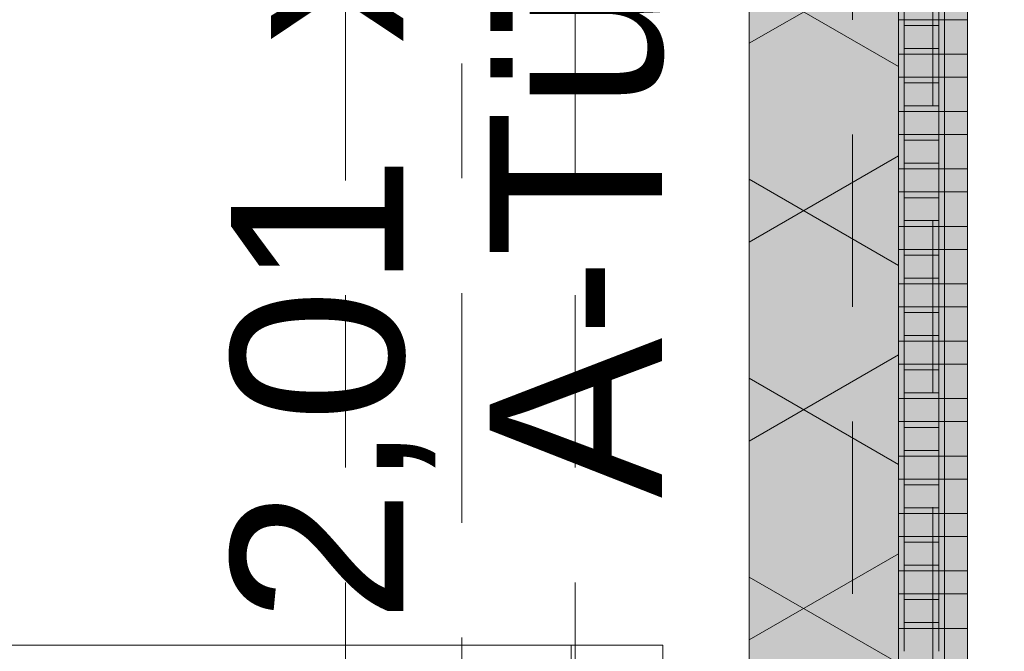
# Model space of a CAD drawing. Header units: metres. Extents: x -167 to 233, y -155 to 122.
# Tile 149 of 176: x 57.368 to 58.225, y 35.73 to 36.28. Entities that reach past the tile are written whole.
import ezdxf
from ezdxf.enums import TextEntityAlignment as Align

# ---------------------------------------------------------------- set-up
doc = ezdxf.new("R2010")
doc.units = ezdxf.units.M
doc.header["$MEASUREMENT"] = 0
for name, pattern in [('Raster', [0.4, 0.2, -0.1, 0, -0.1]), ('Strichlinie eng', [0.23, 0.15, -0.08]), ('Untersicht', [0.2, 0.15, -0.05]), ('Öffnungslinie Tür Fenster', [0.23, 0.15, -0.08])]:
    doc.linetypes.add(name, pattern=pattern)
for name, color, linetype in [('09 Schraffuren', 7, 'Continuous'), ('10 Wand außen', 7, 'Continuous'), ('20 Decke', 7, 'Continuous'), ('20 Träger', 7, 'Continuous'), ('50 Sanitäreinrichtung', 7, 'Continuous'), ('90 Achsraster', 7, 'Continuous'), ('94 Genehmigungsplanung Bemaßung', 7, 'Continuous')]:
    doc.layers.add(name, color=color, linetype=linetype)
doc.styles.add('ERSTELLTER_STIL_1', font='arial.ttf')
doc.styles.add('ERSTELLTER_STIL_2', font='arial.ttf')
doc.dimstyles.new('ERSTELLTER_STIL__2', dxfattribs={"dimtxt": 0.25, "dimasz": 0.19, "dimexe": 0.18, "dimexo": 0.1, "dimgap": 0, "dimtad": 1, "dimzin": 0, "dimdsep": 46, "dimtxsty": 'ERSTELLTER_STIL_1', "dimblk": 'ARROWHEAD_6', "dimblk1": 'ARROWHEAD_6', "dimblk2": 'ARROWHEAD_6', "dimcen": 0.09, "dimclrd": 7, "dimclre": 7, "dimclrt": 7, "dimazin": 0, "dimtfac": 1, "dimtdec": 4, "dimtmove": 0, "dimatfit": 3, "dimfxl": 1, "dimtolj": 1, "dimtzin": 0, "dimarcsym": 0})

# ---------------------------------------------------------------- blocks, each defined once
blk = doc.blocks.new('Glastür Ol 1-Fl 2S 27')
at = {"layer": '10 Wand außen', "color": 7, "linetype": 'Continuous', "lineweight": 18}
for p, q in [((0.1551, 0), (0.1551, 0.08)), ((0.1551, 0.08), (0.1951, 0.08)), ((0.1951, 0), (0.1551, 0))]:
    blk.add_line(p, q, dxfattribs=at)
at = {"layer": '10 Wand außen', "color": 7, "linetype": 'Continuous', "lineweight": 18, "flags": 128}
blk.add_lwpolyline([(0.1751, 1.04), (0.1751, 0.08), (0.1551, 0.08), (0.1551, 1.04)], close=True, dxfattribs=at)
at = {"layer": '10 Wand außen', "color": 7, "linetype": 'Continuous', "lineweight": 13}
blk.add_arc((0.1951, 0), 1.12, 92.04671, 180, dxfattribs=at)
blk = doc.blocks.new('T Marker 27_5')
at = {"layer": '10 Wand außen', "color": 7, "lineweight": 18, "char_height": 0.15, "attachment_point": 7, "rotation": 180, "style": 'ERSTELLTER_STIL_1'}
for s, insert in [('\\A1;{\\pql;\\pt0;\\fArial|b0|i0|c0|p0;\\W1.000000;A-Tür 23\\fArial|b0|i0|c0|p0;\\W1.000000;\\fArial|b0|i0|c0|p0;\\W1.000000;\\fArial|b0|i0|c0|p0;\\W1.000000;}', (0.02716, -0.07379)), ('\\A1;{\\pql;\\pt0;\\fArial|b0|i0|c0|p0;\\W1.000000;2,01\\fArial|b0|i0|c0|p0;\\W1.000000;\\A1{\\H.66x;\\S^  ;}\\fArial|b0|i0|c0|p0;\\W1.000000; x 2,50\\fArial|b0|i0|c0|p0;\\W1.000000;\\A1{\\H.66x;\\S^  ;}}', (0.136, -0.25711))]:
    blk.add_mtext(s, dxfattribs=dict(at, insert=insert))
blk = doc.blocks.new('Standard-Rastermarker_138')
at = {"layer": '90 Achsraster', "color": 14, "linetype": 'Raster', "lineweight": 18, "true_color": 0xa80000}
blk.add_line((1, 0), (24.68085, 0), dxfattribs=at)
at = {"layer": '90 Achsraster', "color": 14, "lineweight": 18, "true_color": 0xa80000, "style": 'ERSTELLTER_STIL_2'}
for tag, p in [('AC_MarkerText_1_0', (-0.56857, -0.06857)), ('AC_MarkerText_1_1', (25.81228, -0.06857))]:
    blk.add_attdef(tag, text='', height=0.3, rotation=90, dxfattribs=at).set_placement(p, align=Align.TOP_CENTER)
blk = doc.blocks.new('Rechteck Raster Kassetten Fassade - ACB_5')
at = {"layer": '50 Sanitäreinrichtung', "linetype": 'Continuous', "lineweight": 0, "true_color": 0x9e9e9e}
for points in [[(7.44, 0.17), (7.44, 0.19), (7.41, 0.19), (7.41, 0.17)], [(7.49, 0.17), (7.49, 0.19), (7.46, 0.19), (7.46, 0.17)], [(7.54, 0.17), (7.54, 0.19), (7.51, 0.19), (7.51, 0.17)], [(7.59, 0.17), (7.59, 0.19), (7.56, 0.19), (7.56, 0.17)], [(7.64, 0.17), (7.64, 0.19), (7.61, 0.19), (7.61, 0.17)], [(7.69, 0.17), (7.69, 0.19), (7.66, 0.19), (7.66, 0.17)], [(7.74, 0.17), (7.74, 0.19), (7.71, 0.19), (7.71, 0.17)], [(7.79, 0.17), (7.79, 0.19), (7.76, 0.19), (7.76, 0.17)], [(7.84, 0.17), (7.84, 0.19), (7.81, 0.19), (7.81, 0.17)], [(7.89, 0.17), (7.89, 0.19), (7.86, 0.19), (7.86, 0.17)], [(7.94, 0.17), (7.94, 0.19), (7.91, 0.19), (7.91, 0.17)], [(7.39, 0.165), (7.41, 0.165), (7.41, 0.17), (7.39, 0.17)], [(7.435, 0.165), (7.435, 0.135), (7.44, 0.135), (7.44, 0.165)], [(7.46, 0.165), (7.46, 0.135), (7.465, 0.135), (7.465, 0.165)], [(7.49, 0.17), (7.49, 0.165), (7.51, 0.165), (7.51, 0.17)], [(7.56, 0.17), (7.51, 0.17), (7.51, 0.13), (7.56, 0.13), (7.56, 0.135), (7.515, 0.135), (7.515, 0.165), (7.56, 0.165)], [(7.535, 0.135), (7.54, 0.135), (7.54, 0.165), (7.535, 0.165)], [(7.59, 0.165), (7.585, 0.165), (7.585, 0.135), (7.59, 0.135)], [(7.615, 0.165), (7.61, 0.165), (7.61, 0.135), (7.615, 0.135)], [(7.64, 0.17), (7.64, 0.165), (7.66, 0.165), (7.66, 0.17)], [(7.685, 0.165), (7.685, 0.135), (7.69, 0.135), (7.69, 0.165)], [(7.71, 0.165), (7.71, 0.135), (7.715, 0.135), (7.715, 0.165)], [(7.74, 0.165), (7.76, 0.165), (7.76, 0.17), (7.74, 0.17)], [(7.785, 0.135), (7.79, 0.135), (7.79, 0.165), (7.785, 0.165)], [(7.81, 0.165), (7.81, 0.135), (7.815, 0.135), (7.815, 0.165)], [(7.84, 0.17), (7.84, 0.165), (7.86, 0.165), (7.86, 0.17)], [(7.885, 0.165), (7.885, 0.135), (7.89, 0.135), (7.89, 0.165)], [(7.915, 0.165), (7.91, 0.165), (7.91, 0.135), (7.915, 0.135)], [(7.39, 0.13), (7.41, 0.13), (7.41, 0.135), (7.39, 0.135)], [(7.49, 0.13), (7.51, 0.13), (7.51, 0.135), (7.49, 0.135)], [(7.64, 0.13), (7.66, 0.13), (7.66, 0.135), (7.64, 0.135)], [(7.74, 0.13), (7.76, 0.13), (7.76, 0.135), (7.74, 0.135)], [(7.84, 0.135), (7.84, 0.13), (7.86, 0.13), (7.86, 0.135)]]:
    blk.add_hatch(color=253, dxfattribs=at).paths.add_polyline_path(points)
h = blk.add_hatch(color=253, dxfattribs=at)
h.paths.add_polyline_path([(7.41, 0.17), (7.41, 0.13), (7.49, 0.13), (7.49, 0.17)])
h.paths.add_polyline_path([(7.485, 0.135), (7.415, 0.135), (7.415, 0.165), (7.485, 0.165)], flags=0)
h = blk.add_hatch(color=253, dxfattribs=at)
h.paths.add_polyline_path([(7.56, 0.17), (7.56, 0.13), (7.64, 0.13), (7.64, 0.17)])
h.paths.add_polyline_path([(7.635, 0.135), (7.565, 0.135), (7.565, 0.165), (7.635, 0.165)], flags=0)
h = blk.add_hatch(color=253, dxfattribs=at)
h.paths.add_polyline_path([(7.66, 0.17), (7.66, 0.13), (7.74, 0.13), (7.74, 0.17)])
h.paths.add_polyline_path([(7.735, 0.135), (7.665, 0.135), (7.665, 0.165), (7.735, 0.165)], flags=0)
h = blk.add_hatch(color=253, dxfattribs=at)
h.paths.add_polyline_path([(7.76, 0.17), (7.76, 0.13), (7.84, 0.13), (7.84, 0.17)])
h.paths.add_polyline_path([(7.835, 0.135), (7.765, 0.135), (7.765, 0.165), (7.835, 0.165)], flags=0)
h = blk.add_hatch(color=253, dxfattribs=at)
h.paths.add_polyline_path([(7.86, 0.17), (7.86, 0.13), (7.94, 0.13), (7.94, 0.17)])
h.paths.add_polyline_path([(7.935, 0.135), (7.865, 0.135), (7.865, 0.165), (7.935, 0.165)], flags=0)
at = {"layer": '50 Sanitäreinrichtung', "linetype": 'Continuous', "lineweight": 18}
h = blk.add_hatch(dxfattribs=at)
h.set_pattern_fill('Dämmung__weich_0001', color=8, style=0, pattern_type=2)
h.set_pattern_definition([(60, (0, 0), (-0.1299038, 0.075), []), (120, (0, 0), (0.1299038, 0.075), [])])
h.paths.add_polyline_path([(0, 0), (15.5, 0), (15.63, 0.13), (-0.13, 0.13)])
at = {"layer": '50 Sanitäreinrichtung', "color": 251, "linetype": 'Continuous', "lineweight": 18, "true_color": 0x5f5f5f}
for p, q in [((7.44, 0.19), (7.41, 0.19)), ((7.41, 0.19), (7.41, 0.17)), ((7.44, 0.19), (7.41, 0.19)), ((7.41, 0.19), (7.41, 0.17)), ((7.44, 0.19), (7.44, 0.17)), ((7.44, 0.19), (7.44, 0.17)), ((7.49, 0.19), (7.46, 0.19)), ((7.46, 0.19), (7.46, 0.17)), ((7.49, 0.19), (7.46, 0.19)), ((7.46, 0.19), (7.46, 0.17)), ((7.49, 0.19), (7.49, 0.17)), ((7.49, 0.19), (7.49, 0.17)), ((7.54, 0.19), (7.51, 0.19)), ((7.51, 0.19), (7.51, 0.17)), ((7.54, 0.19), (7.51, 0.19)), ((7.51, 0.19), (7.51, 0.17)), ((7.54, 0.19), (7.54, 0.17)), ((7.54, 0.19), (7.54, 0.17)), ((7.59, 0.19), (7.56, 0.19)), ((7.56, 0.19), (7.56, 0.17)), ((7.59, 0.19), (7.56, 0.19)), ((7.56, 0.19), (7.56, 0.17)), ((7.59, 0.19), (7.59, 0.17)), ((7.59, 0.19), (7.59, 0.17)), ((7.64, 0.19), (7.61, 0.19)), ((7.61, 0.19), (7.61, 0.17)), ((7.64, 0.19), (7.61, 0.19)), ((7.61, 0.19), (7.61, 0.17)), ((7.64, 0.19), (7.64, 0.17)), ((7.64, 0.19), (7.64, 0.17)), ((7.69, 0.19), (7.66, 0.19)), ((7.66, 0.19), (7.66, 0.17)), ((7.69, 0.19), (7.66, 0.19)), ((7.66, 0.19), (7.66, 0.17)), ((7.69, 0.19), (7.69, 0.17)), ((7.69, 0.19), (7.69, 0.17)), ((7.74, 0.19), (7.71, 0.19)), ((7.71, 0.19), (7.71, 0.17)), ((7.74, 0.19), (7.71, 0.19)), ((7.71, 0.19), (7.71, 0.17)), ((7.74, 0.19), (7.74, 0.17)), ((7.74, 0.19), (7.74, 0.17)), ((7.79, 0.19), (7.76, 0.19)), ((7.76, 0.19), (7.76, 0.17)), ((7.79, 0.19), (7.76, 0.19)), ((7.76, 0.19), (7.76, 0.17)), ((7.79, 0.19), (7.79, 0.17)), ((7.79, 0.19), (7.79, 0.17)), ((7.84, 0.19), (7.81, 0.19)), ((7.81, 0.19), (7.81, 0.17)), ((7.84, 0.19), (7.81, 0.19)), ((7.81, 0.19), (7.81, 0.17)), ((7.84, 0.19), (7.84, 0.17)), ((7.84, 0.19), (7.84, 0.17)), ((7.89, 0.19), (7.86, 0.19)), ((7.86, 0.19), (7.86, 0.17)), ((7.89, 0.19), (7.86, 0.19)), ((7.86, 0.19), (7.86, 0.17)), ((7.89, 0.19), (7.89, 0.17)), ((7.89, 0.19), (7.89, 0.17)), ((7.94, 0.19), (7.91, 0.19)), ((7.91, 0.19), (7.91, 0.17)), ((7.94, 0.19), (7.91, 0.19)), ((7.91, 0.19), (7.91, 0.17)), ((7.94, 0.19), (7.94, 0.17)), ((7.94, 0.19), (7.94, 0.17)), ((7.36, 0.17), (7.44, 0.17)), ((7.36, 0.17), (7.44, 0.17)), ((7.39, 0.165), (7.41, 0.165)), ((7.39, 0.165), (7.41, 0.165)), ((7.41, 0.165), (7.41, 0.17)), ((7.41, 0.17), (7.49, 0.17)), ((7.41, 0.165), (7.41, 0.17)), ((7.41, 0.17), (7.49, 0.17)), ((7.44, 0.17), (7.41, 0.17)), ((7.44, 0.17), (7.41, 0.17)), ((7.41, 0.165), (7.415, 0.165)), ((7.41, 0.135), (7.41, 0.165)), ((7.41, 0.165), (7.415, 0.165)), ((7.41, 0.135), (7.41, 0.165)), ((7.415, 0.165), (7.435, 0.165)), ((7.415, 0.135), (7.415, 0.165)), ((7.415, 0.165), (7.435, 0.165)), ((7.415, 0.165), (7.435, 0.165)), ((7.415, 0.135), (7.415, 0.165)), ((7.415, 0.165), (7.435, 0.165)), ((7.435, 0.135), (7.435, 0.165)), ((7.435, 0.165), (7.44, 0.165)), ((7.435, 0.135), (7.435, 0.165)), ((7.435, 0.165), (7.44, 0.165)), ((7.44, 0.165), (7.44, 0.17)), ((7.44, 0.165), (7.44, 0.17)), ((7.44, 0.135), (7.44, 0.165)), ((7.44, 0.165), (7.46, 0.165)), ((7.44, 0.135), (7.44, 0.165)), ((7.44, 0.165), (7.46, 0.165)), ((7.46, 0.165), (7.46, 0.17)), ((7.46, 0.17), (7.54, 0.17)), ((7.46, 0.165), (7.46, 0.17)), ((7.46, 0.17), (7.54, 0.17)), ((7.49, 0.17), (7.46, 0.17)), ((7.49, 0.17), (7.46, 0.17)), ((7.46, 0.165), (7.465, 0.165)), ((7.46, 0.135), (7.46, 0.165)), ((7.46, 0.165), (7.465, 0.165)), ((7.46, 0.135), (7.46, 0.165)), ((7.465, 0.165), (7.485, 0.165)), ((7.465, 0.135), (7.465, 0.165)), ((7.465, 0.165), (7.485, 0.165)), ((7.465, 0.165), (7.485, 0.165)), ((7.465, 0.135), (7.465, 0.165)), ((7.465, 0.165), (7.485, 0.165)), ((7.485, 0.135), (7.485, 0.165)), ((7.485, 0.165), (7.49, 0.165)), ((7.485, 0.135), (7.485, 0.165)), ((7.485, 0.165), (7.49, 0.165)), ((7.49, 0.165), (7.49, 0.17)), ((7.49, 0.165), (7.49, 0.17)), ((7.49, 0.135), (7.49, 0.165)), ((7.49, 0.165), (7.51, 0.165)), ((7.49, 0.135), (7.49, 0.165)), ((7.49, 0.165), (7.51, 0.165)), ((7.51, 0.165), (7.51, 0.17)), ((7.51, 0.17), (7.59, 0.17)), ((7.51, 0.165), (7.51, 0.17)), ((7.51, 0.17), (7.59, 0.17)), ((7.54, 0.17), (7.51, 0.17)), ((7.54, 0.17), (7.51, 0.17)), ((7.51, 0.165), (7.515, 0.165)), ((7.51, 0.135), (7.51, 0.165)), ((7.51, 0.165), (7.515, 0.165)), ((7.51, 0.135), (7.51, 0.165)), ((7.515, 0.165), (7.535, 0.165)), ((7.515, 0.135), (7.515, 0.165)), ((7.515, 0.165), (7.535, 0.165)), ((7.515, 0.165), (7.535, 0.165)), ((7.515, 0.135), (7.515, 0.165)), ((7.515, 0.165), (7.535, 0.165)), ((7.535, 0.135), (7.535, 0.165)), ((7.535, 0.165), (7.54, 0.165)), ((7.535, 0.135), (7.535, 0.165)), ((7.535, 0.165), (7.54, 0.165)), ((7.54, 0.165), (7.54, 0.17)), ((7.54, 0.165), (7.54, 0.17)), ((7.54, 0.135), (7.54, 0.165)), ((7.54, 0.165), (7.56, 0.165)), ((7.54, 0.135), (7.54, 0.165)), ((7.54, 0.165), (7.56, 0.165)), ((7.56, 0.165), (7.56, 0.17)), ((7.56, 0.17), (7.64, 0.17)), ((7.56, 0.165), (7.56, 0.17)), ((7.56, 0.17), (7.64, 0.17)), ((7.59, 0.17), (7.56, 0.17)), ((7.59, 0.17), (7.56, 0.17)), ((7.56, 0.165), (7.565, 0.165)), ((7.56, 0.135), (7.56, 0.165)), ((7.56, 0.165), (7.565, 0.165)), ((7.56, 0.135), (7.56, 0.165)), ((7.565, 0.165), (7.585, 0.165)), ((7.565, 0.135), (7.565, 0.165)), ((7.565, 0.165), (7.585, 0.165)), ((7.565, 0.165), (7.585, 0.165)), ((7.565, 0.135), (7.565, 0.165)), ((7.565, 0.165), (7.585, 0.165)), ((7.585, 0.135), (7.585, 0.165)), ((7.585, 0.165), (7.59, 0.165)), ((7.585, 0.135), (7.585, 0.165)), ((7.585, 0.165), (7.59, 0.165)), ((7.59, 0.165), (7.59, 0.17)), ((7.59, 0.165), (7.59, 0.17)), ((7.59, 0.135), (7.59, 0.165)), ((7.59, 0.165), (7.61, 0.165)), ((7.59, 0.135), (7.59, 0.165)), ((7.59, 0.165), (7.61, 0.165)), ((7.61, 0.165), (7.61, 0.17)), ((7.61, 0.17), (7.69, 0.17)), ((7.61, 0.165), (7.61, 0.17)), ((7.61, 0.17), (7.69, 0.17)), ((7.64, 0.17), (7.61, 0.17)), ((7.64, 0.17), (7.61, 0.17)), ((7.61, 0.165), (7.615, 0.165)), ((7.61, 0.135), (7.61, 0.165)), ((7.61, 0.165), (7.615, 0.165)), ((7.61, 0.135), (7.61, 0.165)), ((7.615, 0.165), (7.635, 0.165)), ((7.615, 0.135), (7.615, 0.165)), ((7.615, 0.165), (7.635, 0.165)), ((7.615, 0.165), (7.635, 0.165)), ((7.615, 0.135), (7.615, 0.165)), ((7.615, 0.165), (7.635, 0.165)), ((7.635, 0.135), (7.635, 0.165)), ((7.635, 0.165), (7.64, 0.165)), ((7.635, 0.135), (7.635, 0.165)), ((7.635, 0.165), (7.64, 0.165)), ((7.64, 0.165), (7.64, 0.17)), ((7.64, 0.165), (7.64, 0.17)), ((7.64, 0.135), (7.64, 0.165)), ((7.64, 0.165), (7.66, 0.165)), ((7.64, 0.135), (7.64, 0.165)), ((7.64, 0.165), (7.66, 0.165)), ((7.66, 0.165), (7.66, 0.17)), ((7.66, 0.17), (7.74, 0.17)), ((7.66, 0.165), (7.66, 0.17)), ((7.66, 0.17), (7.74, 0.17)), ((7.69, 0.17), (7.66, 0.17)), ((7.69, 0.17), (7.66, 0.17)), ((7.66, 0.165), (7.665, 0.165)), ((7.66, 0.135), (7.66, 0.165)), ((7.66, 0.165), (7.665, 0.165)), ((7.66, 0.135), (7.66, 0.165)), ((7.665, 0.165), (7.685, 0.165)), ((7.665, 0.135), (7.665, 0.165)), ((7.665, 0.165), (7.685, 0.165)), ((7.665, 0.165), (7.685, 0.165)), ((7.665, 0.135), (7.665, 0.165)), ((7.665, 0.165), (7.685, 0.165)), ((7.685, 0.135), (7.685, 0.165)), ((7.685, 0.165), (7.69, 0.165)), ((7.685, 0.135), (7.685, 0.165)), ((7.685, 0.165), (7.69, 0.165)), ((7.69, 0.165), (7.69, 0.17)), ((7.69, 0.165), (7.69, 0.17)), ((7.69, 0.135), (7.69, 0.165)), ((7.69, 0.165), (7.71, 0.165)), ((7.69, 0.135), (7.69, 0.165)), ((7.69, 0.165), (7.71, 0.165)), ((7.71, 0.165), (7.71, 0.17)), ((7.71, 0.17), (7.79, 0.17)), ((7.71, 0.165), (7.71, 0.17)), ((7.71, 0.17), (7.79, 0.17)), ((7.74, 0.17), (7.71, 0.17)), ((7.74, 0.17), (7.71, 0.17)), ((7.71, 0.165), (7.715, 0.165)), ((7.71, 0.135), (7.71, 0.165)), ((7.71, 0.165), (7.715, 0.165)), ((7.71, 0.135), (7.71, 0.165)), ((7.715, 0.165), (7.735, 0.165)), ((7.715, 0.135), (7.715, 0.165)), ((7.715, 0.165), (7.735, 0.165)), ((7.715, 0.165), (7.735, 0.165)), ((7.715, 0.135), (7.715, 0.165)), ((7.715, 0.165), (7.735, 0.165)), ((7.735, 0.135), (7.735, 0.165)), ((7.735, 0.165), (7.74, 0.165)), ((7.735, 0.135), (7.735, 0.165)), ((7.735, 0.165), (7.74, 0.165)), ((7.74, 0.165), (7.74, 0.17)), ((7.74, 0.165), (7.74, 0.17)), ((7.74, 0.135), (7.74, 0.165)), ((7.74, 0.165), (7.76, 0.165)), ((7.74, 0.135), (7.74, 0.165)), ((7.74, 0.165), (7.76, 0.165)), ((7.76, 0.165), (7.76, 0.17)), ((7.76, 0.17), (7.84, 0.17)), ((7.76, 0.165), (7.76, 0.17)), ((7.76, 0.17), (7.84, 0.17)), ((7.79, 0.17), (7.76, 0.17)), ((7.79, 0.17), (7.76, 0.17)), ((7.76, 0.165), (7.765, 0.165)), ((7.76, 0.135), (7.76, 0.165)), ((7.76, 0.165), (7.765, 0.165)), ((7.76, 0.135), (7.76, 0.165)), ((7.765, 0.165), (7.785, 0.165)), ((7.765, 0.135), (7.765, 0.165)), ((7.765, 0.165), (7.785, 0.165)), ((7.765, 0.165), (7.785, 0.165)), ((7.765, 0.135), (7.765, 0.165)), ((7.765, 0.165), (7.785, 0.165)), ((7.785, 0.135), (7.785, 0.165)), ((7.785, 0.165), (7.79, 0.165)), ((7.785, 0.135), (7.785, 0.165)), ((7.785, 0.165), (7.79, 0.165)), ((7.79, 0.165), (7.79, 0.17)), ((7.79, 0.165), (7.79, 0.17)), ((7.79, 0.135), (7.79, 0.165)), ((7.79, 0.165), (7.81, 0.165)), ((7.79, 0.135), (7.79, 0.165)), ((7.79, 0.165), (7.81, 0.165)), ((7.81, 0.165), (7.81, 0.17)), ((7.81, 0.17), (7.89, 0.17)), ((7.81, 0.165), (7.81, 0.17)), ((7.81, 0.17), (7.89, 0.17)), ((7.84, 0.17), (7.81, 0.17)), ((7.84, 0.17), (7.81, 0.17)), ((7.81, 0.165), (7.815, 0.165)), ((7.81, 0.135), (7.81, 0.165)), ((7.81, 0.165), (7.815, 0.165)), ((7.81, 0.135), (7.81, 0.165)), ((7.815, 0.165), (7.835, 0.165)), ((7.815, 0.135), (7.815, 0.165)), ((7.815, 0.165), (7.835, 0.165)), ((7.815, 0.165), (7.835, 0.165)), ((7.815, 0.135), (7.815, 0.165)), ((7.815, 0.165), (7.835, 0.165)), ((7.835, 0.135), (7.835, 0.165)), ((7.835, 0.165), (7.84, 0.165)), ((7.835, 0.135), (7.835, 0.165)), ((7.835, 0.165), (7.84, 0.165)), ((7.84, 0.165), (7.84, 0.17)), ((7.84, 0.165), (7.84, 0.17)), ((7.84, 0.135), (7.84, 0.165)), ((7.84, 0.165), (7.86, 0.165)), ((7.84, 0.135), (7.84, 0.165)), ((7.84, 0.165), (7.86, 0.165)), ((7.86, 0.165), (7.86, 0.17)), ((7.86, 0.17), (7.94, 0.17)), ((7.86, 0.165), (7.86, 0.17)), ((7.86, 0.17), (7.94, 0.17)), ((7.89, 0.17), (7.86, 0.17)), ((7.89, 0.17), (7.86, 0.17)), ((7.86, 0.165), (7.865, 0.165)), ((7.86, 0.135), (7.86, 0.165)), ((7.86, 0.165), (7.865, 0.165)), ((7.86, 0.135), (7.86, 0.165)), ((7.865, 0.165), (7.885, 0.165)), ((7.865, 0.135), (7.865, 0.165)), ((7.865, 0.165), (7.885, 0.165)), ((7.865, 0.165), (7.885, 0.165)), ((7.865, 0.135), (7.865, 0.165)), ((7.865, 0.165), (7.885, 0.165)), ((7.885, 0.135), (7.885, 0.165)), ((7.885, 0.165), (7.89, 0.165)), ((7.885, 0.135), (7.885, 0.165)), ((7.885, 0.165), (7.89, 0.165)), ((7.89, 0.165), (7.89, 0.17)), ((7.89, 0.165), (7.89, 0.17)), ((7.89, 0.135), (7.89, 0.165)), ((7.89, 0.165), (7.91, 0.165)), ((7.89, 0.135), (7.89, 0.165)), ((7.89, 0.165), (7.91, 0.165)), ((7.91, 0.165), (7.91, 0.17)), ((7.91, 0.17), (7.99, 0.17)), ((7.91, 0.165), (7.91, 0.17)), ((7.91, 0.17), (7.99, 0.17)), ((7.94, 0.17), (7.91, 0.17)), ((7.94, 0.17), (7.91, 0.17)), ((7.91, 0.165), (7.915, 0.165)), ((7.91, 0.135), (7.91, 0.165)), ((7.91, 0.165), (7.915, 0.165)), ((7.91, 0.135), (7.91, 0.165)), ((7.915, 0.165), (7.935, 0.165)), ((7.915, 0.135), (7.915, 0.165)), ((7.915, 0.165), (7.935, 0.165)), ((7.915, 0.165), (7.935, 0.165)), ((7.915, 0.135), (7.915, 0.165)), ((7.915, 0.165), (7.935, 0.165)), ((7.935, 0.135), (7.935, 0.165)), ((7.935, 0.165), (7.94, 0.165)), ((7.935, 0.135), (7.935, 0.165)), ((7.935, 0.165), (7.94, 0.165)), ((7.94, 0.165), (7.94, 0.17)), ((7.94, 0.165), (7.94, 0.17)), ((7.94, 0.135), (7.94, 0.165)), ((7.94, 0.165), (7.96, 0.165)), ((7.94, 0.135), (7.94, 0.165)), ((7.94, 0.165), (7.96, 0.165)), ((15.63, 0.13), (-0.13, 0.13)), ((7.36, 0.13), (7.44, 0.13)), ((7.36, 0.13), (7.44, 0.13)), ((7.39, 0.135), (7.41, 0.135)), ((7.39, 0.135), (7.41, 0.135)), ((7.41, 0.135), (7.415, 0.135)), ((7.41, 0.13), (7.41, 0.135)), ((7.41, 0.135), (7.415, 0.135)), ((7.41, 0.13), (7.41, 0.135)), ((7.41, 0.13), (7.49, 0.13)), ((7.41, 0.13), (7.49, 0.13)), ((7.415, 0.135), (7.435, 0.135)), ((7.415, 0.135), (7.435, 0.135)), ((7.415, 0.135), (7.435, 0.135)), ((7.415, 0.135), (7.435, 0.135)), ((7.435, 0.135), (7.44, 0.135)), ((7.435, 0.135), (7.44, 0.135)), ((7.44, 0.13), (7.44, 0.135)), ((7.44, 0.135), (7.46, 0.135)), ((7.44, 0.13), (7.44, 0.135)), ((7.44, 0.135), (7.46, 0.135)), ((7.46, 0.135), (7.465, 0.135)), ((7.46, 0.13), (7.46, 0.135)), ((7.46, 0.135), (7.465, 0.135)), ((7.46, 0.13), (7.46, 0.135)), ((7.46, 0.13), (7.54, 0.13)), ((7.46, 0.13), (7.54, 0.13)), ((7.465, 0.135), (7.485, 0.135)), ((7.465, 0.135), (7.485, 0.135)), ((7.465, 0.135), (7.485, 0.135)), ((7.465, 0.135), (7.485, 0.135)), ((7.485, 0.135), (7.49, 0.135)), ((7.485, 0.135), (7.49, 0.135)), ((7.49, 0.13), (7.49, 0.135)), ((7.49, 0.135), (7.51, 0.135)), ((7.49, 0.13), (7.49, 0.135)), ((7.49, 0.135), (7.51, 0.135)), ((7.51, 0.135), (7.515, 0.135)), ((7.51, 0.13), (7.51, 0.135)), ((7.51, 0.135), (7.515, 0.135)), ((7.51, 0.13), (7.51, 0.135)), ((7.51, 0.13), (7.59, 0.13)), ((7.51, 0.13), (7.59, 0.13)), ((7.515, 0.135), (7.535, 0.135)), ((7.515, 0.135), (7.535, 0.135)), ((7.515, 0.135), (7.535, 0.135)), ((7.515, 0.135), (7.535, 0.135)), ((7.535, 0.135), (7.54, 0.135)), ((7.535, 0.135), (7.54, 0.135)), ((7.54, 0.13), (7.54, 0.135)), ((7.54, 0.135), (7.56, 0.135)), ((7.54, 0.13), (7.54, 0.135)), ((7.54, 0.135), (7.56, 0.135)), ((7.56, 0.135), (7.565, 0.135)), ((7.56, 0.13), (7.56, 0.135)), ((7.56, 0.135), (7.565, 0.135)), ((7.56, 0.13), (7.56, 0.135)), ((7.56, 0.13), (7.64, 0.13)), ((7.56, 0.13), (7.64, 0.13)), ((7.565, 0.135), (7.585, 0.135)), ((7.565, 0.135), (7.585, 0.135)), ((7.565, 0.135), (7.585, 0.135)), ((7.565, 0.135), (7.585, 0.135)), ((7.585, 0.135), (7.59, 0.135)), ((7.585, 0.135), (7.59, 0.135)), ((7.59, 0.13), (7.59, 0.135)), ((7.59, 0.135), (7.61, 0.135)), ((7.59, 0.13), (7.59, 0.135)), ((7.59, 0.135), (7.61, 0.135)), ((7.61, 0.135), (7.615, 0.135)), ((7.61, 0.13), (7.61, 0.135)), ((7.61, 0.135), (7.615, 0.135)), ((7.61, 0.13), (7.61, 0.135)), ((7.61, 0.13), (7.69, 0.13)), ((7.61, 0.13), (7.69, 0.13)), ((7.615, 0.135), (7.635, 0.135)), ((7.615, 0.135), (7.635, 0.135)), ((7.615, 0.135), (7.635, 0.135)), ((7.615, 0.135), (7.635, 0.135)), ((7.635, 0.135), (7.64, 0.135)), ((7.635, 0.135), (7.64, 0.135)), ((7.64, 0.13), (7.64, 0.135)), ((7.64, 0.135), (7.66, 0.135)), ((7.64, 0.13), (7.64, 0.135)), ((7.64, 0.135), (7.66, 0.135)), ((7.66, 0.135), (7.665, 0.135)), ((7.66, 0.13), (7.66, 0.135)), ((7.66, 0.135), (7.665, 0.135)), ((7.66, 0.13), (7.66, 0.135)), ((7.66, 0.13), (7.74, 0.13)), ((7.66, 0.13), (7.74, 0.13)), ((7.665, 0.135), (7.685, 0.135)), ((7.665, 0.135), (7.685, 0.135)), ((7.665, 0.135), (7.685, 0.135)), ((7.665, 0.135), (7.685, 0.135)), ((7.685, 0.135), (7.69, 0.135)), ((7.685, 0.135), (7.69, 0.135)), ((7.69, 0.13), (7.69, 0.135)), ((7.69, 0.135), (7.71, 0.135)), ((7.69, 0.13), (7.69, 0.135)), ((7.69, 0.135), (7.71, 0.135)), ((7.71, 0.135), (7.715, 0.135)), ((7.71, 0.13), (7.71, 0.135)), ((7.71, 0.135), (7.715, 0.135)), ((7.71, 0.13), (7.71, 0.135)), ((7.71, 0.13), (7.79, 0.13)), ((7.71, 0.13), (7.79, 0.13)), ((7.715, 0.135), (7.735, 0.135)), ((7.715, 0.135), (7.735, 0.135)), ((7.715, 0.135), (7.735, 0.135)), ((7.715, 0.135), (7.735, 0.135)), ((7.735, 0.135), (7.74, 0.135)), ((7.735, 0.135), (7.74, 0.135)), ((7.74, 0.13), (7.74, 0.135)), ((7.74, 0.135), (7.76, 0.135)), ((7.74, 0.13), (7.74, 0.135)), ((7.74, 0.135), (7.76, 0.135)), ((7.76, 0.135), (7.765, 0.135)), ((7.76, 0.13), (7.76, 0.135)), ((7.76, 0.135), (7.765, 0.135)), ((7.76, 0.13), (7.76, 0.135)), ((7.76, 0.13), (7.84, 0.13)), ((7.76, 0.13), (7.84, 0.13)), ((7.765, 0.135), (7.785, 0.135)), ((7.765, 0.135), (7.785, 0.135)), ((7.765, 0.135), (7.785, 0.135)), ((7.765, 0.135), (7.785, 0.135)), ((7.785, 0.135), (7.79, 0.135)), ((7.785, 0.135), (7.79, 0.135)), ((7.79, 0.13), (7.79, 0.135)), ((7.79, 0.135), (7.81, 0.135)), ((7.79, 0.13), (7.79, 0.135)), ((7.79, 0.135), (7.81, 0.135)), ((7.81, 0.135), (7.815, 0.135)), ((7.81, 0.13), (7.81, 0.135)), ((7.81, 0.135), (7.815, 0.135)), ((7.81, 0.13), (7.81, 0.135)), ((7.81, 0.13), (7.89, 0.13)), ((7.81, 0.13), (7.89, 0.13)), ((7.815, 0.135), (7.835, 0.135)), ((7.815, 0.135), (7.835, 0.135)), ((7.815, 0.135), (7.835, 0.135)), ((7.815, 0.135), (7.835, 0.135)), ((7.835, 0.135), (7.84, 0.135)), ((7.835, 0.135), (7.84, 0.135)), ((7.84, 0.13), (7.84, 0.135)), ((7.84, 0.135), (7.86, 0.135)), ((7.84, 0.13), (7.84, 0.135)), ((7.84, 0.135), (7.86, 0.135)), ((7.86, 0.135), (7.865, 0.135)), ((7.86, 0.13), (7.86, 0.135)), ((7.86, 0.135), (7.865, 0.135)), ((7.86, 0.13), (7.86, 0.135)), ((7.86, 0.13), (7.94, 0.13)), ((7.86, 0.13), (7.94, 0.13)), ((7.865, 0.135), (7.885, 0.135)), ((7.865, 0.135), (7.885, 0.135)), ((7.865, 0.135), (7.885, 0.135)), ((7.865, 0.135), (7.885, 0.135)), ((7.885, 0.135), (7.89, 0.135)), ((7.885, 0.135), (7.89, 0.135)), ((7.89, 0.13), (7.89, 0.135)), ((7.89, 0.135), (7.91, 0.135)), ((7.89, 0.13), (7.89, 0.135)), ((7.89, 0.135), (7.91, 0.135)), ((7.91, 0.135), (7.915, 0.135)), ((7.91, 0.13), (7.91, 0.135)), ((7.91, 0.135), (7.915, 0.135)), ((7.91, 0.13), (7.91, 0.135)), ((7.91, 0.13), (7.99, 0.13)), ((7.91, 0.13), (7.99, 0.13)), ((7.915, 0.135), (7.935, 0.135)), ((7.915, 0.135), (7.935, 0.135)), ((7.915, 0.135), (7.935, 0.135)), ((7.915, 0.135), (7.935, 0.135)), ((7.935, 0.135), (7.94, 0.135)), ((7.935, 0.135), (7.94, 0.135)), ((7.94, 0.13), (7.94, 0.135)), ((7.94, 0.135), (7.96, 0.135)), ((7.94, 0.13), (7.94, 0.135)), ((7.94, 0.135), (7.96, 0.135)), ((0, 0), (15.5, 0))]:
    blk.add_line(p, q, dxfattribs=at)
at = {"layer": '50 Sanitäreinrichtung', "color": 251, "linetype": 'Strichlinie eng', "lineweight": 18, "true_color": 0x5f5f5f}
blk.add_line((15.59, 0.09), (-0.09, 0.09), dxfattribs=at)
blk = doc.blocks.new('*D249', base_point=(27236.13209, 33357.27905))
at = {"layer": '94 Genehmigungsplanung Bemaßung', "color": 7, "linetype": 'Continuous', "lineweight": 13}
for p, q in [((54.78637, 43.73968), (54.58637, 43.93968)), ((54.87387, 43.83968), (54.49887, 43.83968)), ((54.68637, 28.17968), (54.68637, 43.83968)), ((54.58637, 28.27968), (54.78637, 28.07968)), ((54.87387, 28.17968), (54.49887, 28.17968)), ((54.68637, 28.02968), (54.68637, 28.17968))]:
    blk.add_line(p, q, dxfattribs=at)
at = {"layer": '94 Genehmigungsplanung Bemaßung', "color": 7, "lineweight": 13, "char_height": 0.25, "attachment_point": 7, "rotation": 90, "style": 'ERSTELLTER_STIL_1'}
for s, insert in [('\\A1;{\\pql;\\fArial|b0|i0|c0|p0;\\W1.000000;16}', (54.63637, 43.35831)), ('\\A1;{\\pql;\\fArial|b0|i0|c0|p0;\\W1.000000;15,66}', (54.63637, 35.39001))]:
    blk.add_mtext(s, dxfattribs=dict(at, insert=insert))
blk = doc.blocks.new('ARROWHEAD_6')
at = {"color": 0, "linetype": 'Continuous', "lineweight": 0}
for p, q in [((-0.5, -0.5), (0.5, 0.5)), ((0, 0), (-1, 0))]:
    blk.add_line(p, q, dxfattribs=at)
blk = doc.blocks.new('*D251', base_point=(27236.13209, 33357.27905))
at = {"layer": '94 Genehmigungsplanung Bemaßung', "color": 7, "linetype": 'Continuous', "lineweight": 13}
for p, q in [((63.0177, 43.99968), (63.0177, 44.14968)), ((63.1177, 43.89968), (62.9177, 44.09968)), ((63.2052, 43.99968), (62.8302, 43.99968)), ((63.0177, 28.17968), (63.0177, 43.99968)), ((62.9177, 28.27968), (63.1177, 28.07968)), ((63.2052, 28.17968), (62.8302, 28.17968)), ((63.0177, 28.02968), (63.0177, 28.17968))]:
    blk.add_line(p, q, dxfattribs=at)
at = {"layer": '94 Genehmigungsplanung Bemaßung', "color": 7, "lineweight": 13, "insert": (62.9677, 35.66069), "char_height": 0.25, "attachment_point": 7, "rotation": 90, "style": 'ERSTELLTER_STIL_1'}
blk.add_mtext('\\A1;{\\pql;\\fArial|b0|i0|c0|p0;\\W1.000000;15,82}', dxfattribs=at)

msp = doc.modelspace()

# ---------------------------------------------------------------- hatches: boundary and pattern name
at = {"layer": '09 Schraffuren', "linetype": 'Continuous', "lineweight": 18}
msp.add_hatch(color=255, dxfattribs=at).paths.add_polyline_path([(58.00249, 36.89518), (58.19249, 36.89518), (58.19249, 34.88518), (58.00249, 34.88518)])

# ---------------------------------------------------------------- linework, layer by layer
at = {"layer": '09 Schraffuren', "color": 7, "linetype": 'Continuous', "lineweight": 13, "flags": 128}
msp.add_lwpolyline([(58.00249, 36.89518), (58.19249, 36.89518), (58.19249, 34.88518), (58.00249, 34.88518)], close=True, dxfattribs=at)
at = {"layer": '20 Decke', "color": 7, "linetype": 'Continuous', "lineweight": 13, "flags": 128}
msp.add_lwpolyline([(38.10109, 43.83968), (38.10109, 28.33968), (38.24109, 28.33968), (42.50109, 28.33968), (42.50109, 28.83968), (43.00109, 28.83968), (43.00109, 28.33968), (47.50109, 28.33968), (47.50109, 28.83968), (48.00109, 28.83968), (48.00109, 28.47218), (52.50249, 28.47218), (52.50249, 28.83968), (53.00249, 28.83968), (53.00249, 28.33968), (57.50249, 28.33968), (57.50249, 28.83968), (58.00249, 28.83968), (58.00249, 43.83968), (47.50109, 43.83968), (43.00109, 43.83968), (43.00109, 43.33968), (42.50109, 43.33968), (42.50109, 43.83968)], close=True, dxfattribs=at)
at = {"layer": '20 Decke', "color": 7, "linetype": 'Öffnungslinie Tür Fenster', "lineweight": 13, "flags": 128}
msp.add_lwpolyline([(58.16249, 34.20518), (58.16249, 37.11968), (58.22249, 37.11968), (58.22249, 37.35968), (59.46249, 37.35968), (59.46249, 37.11968), (59.46249, 34.20518)], close=True, dxfattribs=at)
at = {"layer": '20 Träger', "color": 7, "linetype": 'Untersicht', "lineweight": 18}
for p, q in [((57.65109, 27.63968), (57.65109, 44.53968)), ((57.85109, 27.63968), (57.85109, 44.53968))]:
    msp.add_line(p, q, dxfattribs=at)

# ---------------------------------------------------------------- block references
at = {"layer": '10 Wand außen', "color": 7, "linetype": 'Continuous', "lineweight": 13, "xscale": -1, "rotation": 90}
msp.add_blockref('Glastür Ol 1-Fl 2S 27', (57.92749, 35.89018), dxfattribs=at)
at = {"layer": '10 Wand außen', "color": 7, "lineweight": 13, "rotation": 270}
msp.add_blockref('T Marker 27_5', (58.00249, 35.89018), dxfattribs=at)
at = {"layer": '50 Sanitäreinrichtung', "color": 251, "linetype": 'Continuous', "lineweight": 18, "true_color": 0x5f5f5f, "xscale": -1, "rotation": 270}
msp.add_blockref('Rechteck Raster Kassetten Fassade - ACB_5', (58.00249, 28.33968), dxfattribs=at)
at = {"layer": '90 Achsraster', "color": 7, "linetype": 'Continuous', "lineweight": 18, "rotation": 270}
msp.add_blockref('Standard-Rastermarker_138', (57.75249, 47.54161), dxfattribs=at)

# ---------------------------------------------------------------- dimensions: what is measured, and where the dimension line sits
at = {"layer": '94 Genehmigungsplanung Bemaßung', "color": 7, "linetype": 'Continuous', "lineweight": 13}
for base, p1, p2, picture, middle in [((63.0177, 43.99968), (57.7672, 28.17968), (57.7672, 43.99968), '*D251', (62.8427, 36.07946)), ((54.68637, 43.83968), (58.16249, 28.17968), (57.50249, 43.83968), '*D249', (54.51137, 35.80878))]:
    dim = msp.add_linear_dim(base=base, p1=p1, p2=p2, angle=90, dimstyle='ERSTELLTER_STIL__2', dxfattribs=at)
    dim.commit()
    dim.dimension.update_dxf_attribs({"geometry": picture, "text_midpoint": middle, "dimtype": 160, "text_rotation": 90})

doc.saveas('drawing.dxf')
